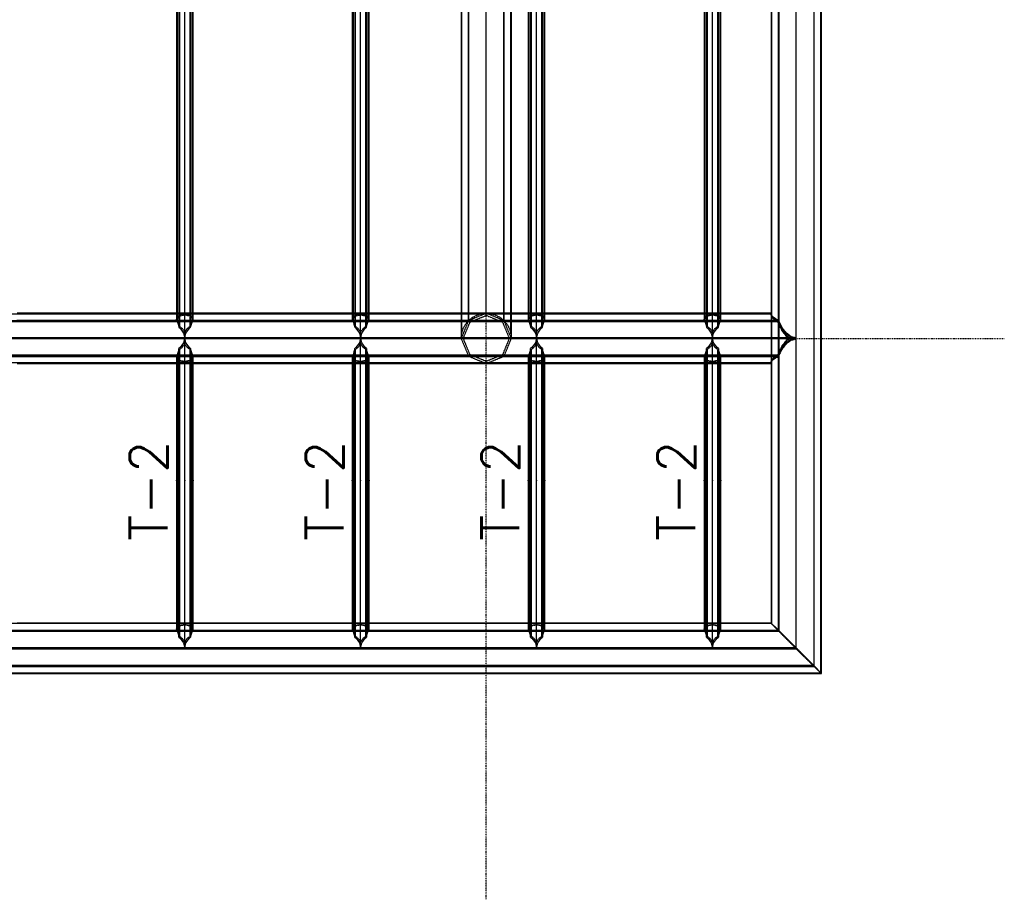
# Model space of a CAD drawing. Extents: x 463450 to 504470, y 98709 to 135344.
# Tile 8 of 20: x 480784 to 486661, y 98709 to 103957. Entities that reach past the tile are written whole.
import ezdxf
from ezdxf.enums import TextEntityAlignment as Align

# ---------------------------------------------------------------- set-up
doc = ezdxf.new("R2010")
doc.units = 0
doc.header["$LTSCALE"] = 10
doc.header["$MEASUREMENT"] = 0
doc.linetypes.add('DASHDOT', pattern=[1, 0.5, -0.25, 0, -0.25])
doc.linetypes.add('HIDDEN', pattern=[0.375, 0.25, -0.125])
doc.layers.get('0').update_dxf_attribs({"linetype": 'CONTINUOUS'})
for name, color, linetype in [('A', 2, 'DASHDOT'), ('FORIR', 4, 'CONTINUOUS'), ('G', 3, 'CONTINUOUS'), ('mark3d', 2, 'CONTINUOUS'), ('TR', 6, 'HIDDEN'), ('TXT1', 7, 'CONTINUOUS')]:
    doc.layers.add(name, color=color, linetype=linetype)
doc.styles.add('POS', font='ROMANS', dxfattribs={"width": 0.7})
doc.styles.get("Standard").update_dxf_attribs({"font": 'txt.shx', "width": 0.7, "oblique": 5})

# ---------------------------------------------------------------- blocks, each defined once
blk = doc.blocks.new('3D_INFOM')
blk.add_point((0, 0))
at = {"layer": 'FORIR', "flags": 1}
blk.add_attdef('MARK', (7.6, -4.3), '', height=5.26, dxfattribs=at)
blk = doc.blocks.new('3D_INFOTEXT')
blk.add_point((0, 0))
at = {"flags": 1}
for tag, p in [('MAR_PEZ', (7.2, 4.1)), ('POS_PEZ', (7.6, -4.3)), ('HANDLE', (7, -38.5)), ('LUN_PRO', (7.2, -21.9)), ('NOM_PRO', (7.6, -13.2)), ('MAT_PRO', (7.6, -30.1))]:
    blk.add_attdef(tag, p, '', height=5.26, dxfattribs=at)
blk = doc.blocks.new('mark3d1')
at = {"layer": 'mark3d', "color": 4, "style": 'POS'}
blk.add_attdef('MARK', text='', height=3, dxfattribs=at).set_placement((7.179, -1.226), align=Align.CENTER)

msp = doc.modelspace()

# ---------------------------------------------------------------- linework, layer by layer
at = {"layer": 'A'}
for p, q in [((483568.7, 98709), (483568.7, 114233)), ((464144.9, 102055.5), (486660.7, 102055.5))]:
    msp.add_line(p, q, dxfattribs=at)
at = {"layer": 'G'}
for p, q in [((485568.7, 100056.7), (485568.7, 111204.5)), ((485524.8, 100102.8), (485524.8, 111162.7)), ((485418.7, 100209.7), (485418.7, 111057.6)), ((481768.7, 102059.3), (481768.7, 109207.9)), ((482818.7, 102059.3), (482818.7, 109207.9)), ((483868.7, 102059.3), (483868.7, 109207.9)), ((484918.7, 102059.3), (484918.7, 109207.9)), ((481733.3, 109144.3), (481733.3, 102121.6)), ((481804, 102121.6), (481804, 109144.3)), ((482783.3, 109144.3), (482783.3, 102121.6)), ((482854, 102121.6), (482854, 109144.3)), ((483833.3, 109144.3), (483833.3, 102121.6)), ((483904, 102121.6), (483904, 109144.3)), ((484883.3, 109144.3), (484883.3, 102121.6)), ((484954, 102121.6), (484954, 109144.3)), ((481718.7, 109095.9), (481718.7, 102168.5)), ((481818.7, 102168.5), (481818.7, 109095.9)), ((482768.7, 109095.9), (482768.7, 102168.5)), ((482868.7, 102168.5), (482868.7, 109095.9)), ((483818.7, 109095.9), (483818.7, 102168.5)), ((483918.7, 102168.5), (483918.7, 109095.9)), ((484868.7, 109095.9), (484868.7, 102168.5)), ((484968.7, 102168.5), (484968.7, 109095.9)), ((485312.6, 102163.6), (485312.6, 109101.1)), ((483418.7, 109054.9), (483418.7, 102205.5)), ((483462.6, 102205.5), (483462.6, 109054.9)), ((483568.7, 102205.5), (483568.7, 109054.9)), ((483674.8, 102205.5), (483674.8, 109054.9)), ((483718.7, 102205.5), (483718.7, 109054.9)), ((485268.7, 109055), (485268.7, 102205.5)), ((481718.7, 102205.5), (480768.7, 102205.5)), ((482768.7, 102205.5), (481818.7, 102205.5)), ((483568.6, 102205.5), (482868.7, 102205.5)), ((483568.4, 102205.5), (483568.7, 102205.5)), ((483568.7, 102205.5), (483569, 102205.5)), ((483818.7, 102205.5), (483568.8, 102205.5)), ((484868.7, 102205.5), (483918.7, 102205.5)), ((485268.7, 102205.5), (484968.7, 102205.5)), ((485271.6, 102194), (485268.7, 102205.5)), ((480766.2, 102163.7), (481721.2, 102163.7)), ((481718.7, 102168.5), (481721.2, 102163.7)), ((481721.2, 102163.7), (481728.9, 102141.4)), ((481808.5, 102141.4), (481816.2, 102163.7)), ((481816.2, 102163.7), (481818.7, 102168.5)), ((481816.2, 102163.7), (482771.2, 102163.7)), ((482768.7, 102168.5), (482771.2, 102163.7)), ((482771.2, 102163.7), (482778.9, 102141.4)), ((482858.5, 102141.4), (482866.2, 102163.7)), ((482866.2, 102163.7), (482868.7, 102168.5)), ((482866.2, 102163.7), (483821.2, 102163.7)), ((483818.7, 102168.5), (483821.2, 102163.7)), ((483821.2, 102163.7), (483828.9, 102141.4)), ((483908.5, 102141.4), (483916.2, 102163.7)), ((483916.2, 102163.7), (483918.7, 102168.5)), ((483916.2, 102163.7), (484871.2, 102163.7)), ((484868.7, 102168.5), (484871.2, 102163.7)), ((484871.2, 102163.7), (484878.9, 102141.4)), ((484958.5, 102141.4), (484966.2, 102163.7)), ((484966.2, 102163.7), (484968.7, 102168.5)), ((484966.2, 102163.7), (485312.6, 102163.7)), ((485280.1, 102182.9), (485271.6, 102194)), ((485294, 102172.6), (485280.1, 102182.9)), ((485312.6, 102163.7), (485294, 102172.6)), ((485312.6, 102163.6), (485312.6, 102163.7)), ((485335.4, 102118.9), (485312.6, 102163.6)), ((481728.9, 102141.4), (481733.3, 102121.6)), ((481733.3, 102121.6), (481741, 102115.7)), ((481741, 102115.7), (481761.6, 102087.7)), ((481761.6, 102087.7), (481768.4, 102059.3)), ((481769, 102059.3), (481775.8, 102087.7)), ((481775.8, 102087.7), (481796.4, 102115.7)), ((481796.4, 102115.7), (481804, 102121.6)), ((481804, 102121.6), (481808.5, 102141.4)), ((482778.9, 102141.4), (482783.3, 102121.6)), ((482783.3, 102121.6), (482791, 102115.7)), ((482791, 102115.7), (482811.6, 102087.7)), ((482811.6, 102087.7), (482818.4, 102059.3)), ((482819, 102059.3), (482825.8, 102087.7)), ((482825.8, 102087.7), (482846.4, 102115.7)), ((482846.4, 102115.7), (482854, 102121.6)), ((482854, 102121.6), (482858.5, 102141.4)), ((483828.9, 102141.4), (483833.3, 102121.6)), ((483833.3, 102121.6), (483841, 102115.7)), ((483841, 102115.7), (483861.6, 102087.7)), ((483861.6, 102087.7), (483868.4, 102059.3)), ((483869, 102059.3), (483875.8, 102087.7)), ((483875.8, 102087.7), (483896.4, 102115.7)), ((483896.4, 102115.7), (483904, 102121.6)), ((483904, 102121.6), (483908.5, 102141.4)), ((484878.9, 102141.4), (484883.3, 102121.6)), ((484883.3, 102121.6), (484891, 102115.7)), ((484891, 102115.7), (484911.6, 102087.7)), ((484911.6, 102087.7), (484918.4, 102059.3)), ((484919, 102059.3), (484925.8, 102087.7)), ((484925.8, 102087.7), (484946.4, 102115.7)), ((484946.4, 102115.7), (484954, 102121.6)), ((484954, 102121.6), (484958.5, 102141.4)), ((485361.3, 102085.8), (485335.4, 102118.9)), ((485389.4, 102065.3), (485361.3, 102085.8)), ((481768.6, 102058.5), (480718.8, 102058.5)), ((481761.6, 102029.2), (481741, 102000.9)), ((481768.6, 102058.5), (481761.6, 102029.2)), ((481768.7, 102059.3), (481768.4, 102059.3)), ((481768.4, 102059.3), (481768.6, 102058.5)), ((481768.7, 100209.7), (481768.7, 102059.3)), ((481769, 102059.3), (481768.7, 102059.3)), ((481768.8, 102058.5), (481769, 102059.3)), ((481775.8, 102029.2), (481768.8, 102058.5)), ((482818.6, 102058.5), (481768.8, 102058.5)), ((481796.4, 102000.9), (481775.8, 102029.2)), ((482811.6, 102029.2), (482791, 102000.9)), ((482818.6, 102058.5), (482811.6, 102029.2)), ((482818.7, 102059.3), (482818.4, 102059.3)), ((482818.4, 102059.3), (482818.6, 102058.5)), ((482818.7, 100209.7), (482818.7, 102059.3)), ((482819, 102059.3), (482818.7, 102059.3)), ((482818.8, 102058.5), (482819, 102059.3)), ((482825.8, 102029.2), (482818.8, 102058.5)), ((483868.6, 102058.5), (482818.8, 102058.5)), ((482846.4, 102000.9), (482825.8, 102029.2)), ((483861.6, 102029.2), (483841, 102000.9)), ((483868.6, 102058.5), (483861.6, 102029.2)), ((483868.7, 102059.3), (483868.4, 102059.3)), ((483868.4, 102059.3), (483868.6, 102058.5)), ((483869, 102059.3), (483868.7, 102059.3)), ((483868.7, 100209.7), (483868.7, 102059.3)), ((483868.8, 102058.5), (483869, 102059.3)), ((483875.8, 102029.2), (483868.8, 102058.5)), ((484918.6, 102058.5), (483868.8, 102058.5)), ((483896.4, 102000.9), (483875.8, 102029.2)), ((484911.6, 102029.2), (484891, 102000.9)), ((484918.6, 102058.5), (484911.6, 102029.2)), ((484918.7, 102059.3), (484918.4, 102059.3)), ((484918.4, 102059.3), (484918.6, 102058.5)), ((484919, 102059.3), (484918.7, 102059.3)), ((484918.7, 100209.7), (484918.7, 102059.3)), ((484918.8, 102058.5), (484919, 102059.3)), ((484925.8, 102029.2), (484918.8, 102058.5)), ((485418.2, 102058.5), (484918.8, 102058.5)), ((484946.4, 102000.9), (484925.8, 102029.2)), ((485335.4, 101997.1), (485361.3, 102030.9)), ((485361.3, 102030.9), (485389.4, 102051.6)), ((485418.2, 102058.5), (485389.4, 102065.3)), ((485389.4, 102051.6), (485418.2, 102058.5)), ((481728.9, 101974.7), (481721.2, 101951.6)), ((481733.3, 101994.9), (481728.9, 101974.7)), ((481741, 102000.9), (481733.3, 101994.9)), ((481733.3, 100272.9), (481733.3, 101994.9)), ((481804, 101994.9), (481796.4, 102000.9)), ((481808.5, 101974.7), (481804, 101994.9)), ((481804, 101994.9), (481804, 100272.9)), ((481816.2, 101951.6), (481808.5, 101974.7)), ((482778.9, 101974.7), (482771.2, 101951.6)), ((482783.3, 101994.9), (482778.9, 101974.7)), ((482791, 102000.9), (482783.3, 101994.9)), ((482783.3, 100272.9), (482783.3, 101994.9)), ((482854, 101994.9), (482846.4, 102000.9)), ((482858.5, 101974.7), (482854, 101994.9)), ((482854, 101994.9), (482854, 100272.9)), ((482866.2, 101951.6), (482858.5, 101974.7)), ((483828.9, 101974.7), (483821.2, 101951.6)), ((483833.3, 101994.9), (483828.9, 101974.7)), ((483841, 102000.9), (483833.3, 101994.9)), ((483833.3, 100272.9), (483833.3, 101994.9)), ((483904, 101994.9), (483896.4, 102000.9)), ((483908.5, 101974.7), (483904, 101994.9)), ((483904, 101994.9), (483904, 100272.9)), ((483916.2, 101951.6), (483908.5, 101974.7)), ((484878.9, 101974.7), (484871.2, 101951.6)), ((484883.3, 101994.9), (484878.9, 101974.7)), ((484891, 102000.9), (484883.3, 101994.9)), ((484883.3, 100272.9), (484883.3, 101994.9)), ((484954, 101994.9), (484946.4, 102000.9)), ((484958.5, 101974.7), (484954, 101994.9)), ((484954, 101994.9), (484954, 100272.9)), ((484966.2, 101951.6), (484958.5, 101974.7)), ((485312.6, 101951.7), (485335.4, 101997.1)), ((481721.2, 101951.6), (480766.2, 101951.6)), ((481721.2, 101951.6), (481718.7, 101946.6)), ((481718.7, 101946.6), (481718.7, 100319.7)), ((481818.7, 101946.6), (481816.2, 101951.6)), ((482771.2, 101951.6), (481816.2, 101951.6)), ((481818.7, 100319.7), (481818.7, 101946.6)), ((482771.2, 101951.6), (482768.7, 101946.6)), ((482768.7, 101946.6), (482768.7, 100319.7)), ((482868.7, 101946.6), (482866.2, 101951.6)), ((483821.2, 101951.6), (482866.2, 101951.6)), ((482868.7, 100319.7), (482868.7, 101946.6)), ((483821.2, 101951.6), (483818.7, 101946.6)), ((483818.7, 101946.6), (483818.7, 100319.7)), ((483918.7, 101946.6), (483916.2, 101951.6)), ((484871.2, 101951.6), (483916.2, 101951.6)), ((483918.7, 100319.7), (483918.7, 101946.6)), ((484871.2, 101951.6), (484868.7, 101946.6)), ((484868.7, 101946.6), (484868.7, 100319.7)), ((484968.7, 101946.6), (484966.2, 101951.6)), ((485312.6, 101951.6), (484966.2, 101951.6)), ((484968.7, 100319.7), (484968.7, 101946.6)), ((485268.7, 101905.6), (485271.6, 101918.3)), ((485271.6, 101918.3), (485280.1, 101930.5)), ((485280.1, 101930.5), (485294, 101941.8)), ((485294, 101941.8), (485312.6, 101951.6)), ((485312.6, 101951.6), (485312.6, 101951.7)), ((485312.6, 100314.9), (485312.6, 101951.7)), ((480768.7, 101905.6), (481718.7, 101905.6)), ((481818.7, 101905.6), (482768.7, 101905.6)), ((482868.7, 101905.6), (483818.7, 101905.6)), ((483568.6, 101905.6), (483568.7, 101905.5)), ((483568.7, 101905.5), (483568.8, 101905.6)), ((483918.7, 101905.6), (484868.7, 101905.6)), ((484968.7, 101905.6), (485268.7, 101905.6)), ((485268.7, 101905.6), (485268.7, 100356.7)), ((481718.7, 100356.7), (480768.7, 100356.7)), ((482768.7, 100356.7), (481818.7, 100356.7)), ((483818.7, 100356.7), (482868.7, 100356.7)), ((484868.7, 100356.7), (483918.7, 100356.7)), ((485268.7, 100356.7), (484968.7, 100356.7)), ((485312.6, 100314.9), (485268.7, 100356.7)), ((480766.2, 100314.9), (481721.2, 100314.9)), ((481718.7, 100319.7), (481721.2, 100314.9)), ((481721.2, 100314.9), (481728.9, 100292.5)), ((481728.9, 100292.5), (481733.3, 100272.9)), ((481733.3, 100272.9), (481741.1, 100266.9)), ((481741.1, 100266.9), (481761.7, 100238.9)), ((481775.7, 100238.9), (481796.3, 100266.9)), ((481796.3, 100266.9), (481804, 100272.9)), ((481804, 100272.9), (481808.5, 100292.5)), ((481808.5, 100292.5), (481816.2, 100314.9)), ((481816.2, 100314.9), (481818.7, 100319.7)), ((481816.2, 100314.9), (482771.2, 100314.9)), ((482768.7, 100319.7), (482771.2, 100314.9)), ((482771.2, 100314.9), (482778.9, 100292.5)), ((482778.9, 100292.5), (482783.3, 100272.9)), ((482783.3, 100272.9), (482791.1, 100266.9)), ((482791.1, 100266.9), (482811.7, 100238.9)), ((482825.7, 100238.9), (482846.3, 100266.9)), ((482846.3, 100266.9), (482854, 100272.9)), ((482854, 100272.9), (482858.5, 100292.5)), ((482858.5, 100292.5), (482866.2, 100314.9)), ((482866.2, 100314.9), (482868.7, 100319.7)), ((482866.2, 100314.9), (483821.2, 100314.9)), ((483818.7, 100319.7), (483821.2, 100314.9)), ((483821.2, 100314.9), (483828.9, 100292.5)), ((483828.9, 100292.5), (483833.3, 100272.9)), ((483833.3, 100272.9), (483841.1, 100266.9)), ((483841.1, 100266.9), (483861.7, 100238.9)), ((483875.7, 100238.9), (483896.3, 100266.9)), ((483896.3, 100266.9), (483904, 100272.9)), ((483904, 100272.9), (483908.5, 100292.5)), ((483908.5, 100292.5), (483916.2, 100314.9)), ((483916.2, 100314.9), (483918.7, 100319.7)), ((483916.2, 100314.9), (484871.2, 100314.9)), ((484868.7, 100319.7), (484871.2, 100314.9)), ((484871.2, 100314.9), (484878.9, 100292.5)), ((484878.9, 100292.5), (484883.3, 100272.9)), ((484883.3, 100272.9), (484891.1, 100266.9)), ((484891.1, 100266.9), (484911.7, 100238.9)), ((484925.7, 100238.9), (484946.3, 100266.9)), ((484946.3, 100266.9), (484954, 100272.9)), ((484954, 100272.9), (484958.5, 100292.5)), ((484958.5, 100292.5), (484966.2, 100314.9)), ((484966.2, 100314.9), (484968.7, 100319.7)), ((484966.2, 100314.9), (485312.6, 100314.9)), ((485418.7, 100209.7), (485312.6, 100314.9)), ((467218.7, 100209.7), (485418.7, 100209.7)), ((481761.7, 100238.9), (481768.7, 100209.7)), ((481768.7, 100209.7), (481775.7, 100238.9)), ((482811.7, 100238.9), (482818.7, 100209.7)), ((482818.7, 100209.7), (482825.7, 100238.9)), ((483861.7, 100238.9), (483868.7, 100209.7)), ((483868.7, 100209.7), (483875.7, 100238.9)), ((484911.7, 100238.9), (484918.7, 100209.7)), ((484918.7, 100209.7), (484925.7, 100238.9)), ((485524.8, 100102.8), (485418.7, 100209.7)), ((467112.6, 100102.8), (485524.8, 100102.8)), ((485568.7, 100056.7), (485524.8, 100102.8)), ((467068.7, 100056.7), (485568.7, 100056.7))]:
    msp.add_line(p, q, dxfattribs=at)
at = {"layer": 'TR'}
for p, q in [((485566, 100059.4), (485566, 111201.9)), ((485522.9, 111160.8), (485522.9, 100104.6)), ((485271.3, 110907.3), (485271.3, 100354)), ((485314.5, 110952.5), (485314.5, 100313)), ((481736.7, 109137.9), (481736.7, 102127.8)), ((481800.7, 102127.8), (481800.7, 109137.9)), ((482786.7, 109137.9), (482786.7, 102127.8)), ((482850.7, 102127.8), (482850.7, 109137.9)), ((483716, 102082.5), (483716, 109178)), ((483836.7, 109137.9), (483836.7, 102127.8)), ((483900.7, 102127.8), (483900.7, 109137.9)), ((484886.7, 109137.9), (484886.7, 102127.8)), ((484950.7, 102127.8), (484950.7, 109137.9)), ((481723.4, 109095.9), (481723.4, 102168.5)), ((481813.9, 102168.5), (481813.9, 109095.9)), ((482773.4, 109095.9), (482773.4, 102168.5)), ((482863.9, 102168.5), (482863.9, 109095.9)), ((483464.5, 102163.1), (483464.5, 109097.3)), ((483672.9, 102163.1), (483672.9, 109097.3)), ((483823.4, 109095.9), (483823.4, 102168.5)), ((483913.9, 102168.5), (483913.9, 109095.9)), ((484873.4, 109095.9), (484873.4, 102168.5)), ((484963.9, 102168.5), (484963.9, 109095.9)), ((483421.3, 109054.9), (483421.3, 102082.5)), ((483672.9, 102199.2), (483672.9, 109054.9)), ((481818.7, 102205.5), (481718.7, 102205.5)), ((482868.7, 102205.5), (482768.7, 102205.5)), ((483418.7, 102205.5), (483418.7, 102055.5)), ((483568.7, 102205.5), (483462.6, 102161.6)), ((483462.6, 102199.2), (483462.6, 102205.5)), ((483511.3, 102194.1), (483539.4, 102202.7)), ((483539.4, 102202.7), (483568.4, 102205.5)), ((483568.8, 102205.5), (483568.6, 102205.5)), ((483674.8, 102161.6), (483568.7, 102205.5)), ((483569, 102205.5), (483598, 102202.7)), ((483598, 102202.7), (483626.1, 102194.1)), ((483674.8, 102161.6), (483674.8, 102205.5)), ((483718.7, 102055.5), (483718.7, 102205.5)), ((483918.7, 102205.5), (483818.7, 102205.5)), ((484968.7, 102205.5), (484868.7, 102205.5)), ((485271.6, 102192.8), (485268.7, 102205.5)), ((485268.7, 102205.5), (485268.7, 102205.5)), ((485268.7, 102205.5), (485268.7, 101905.6)), ((485268.7, 102205.5), (485268.7, 102199.1)), ((485312.7, 102159.5), (467324.7, 102159.5)), ((485309, 102155.1), (467328.4, 102155.1)), ((467328.5, 102159.1), (485308.9, 102159.1)), ((485268.7, 102199.2), (467368.7, 102199.2)), ((481718.7, 102168.5), (481725.6, 102181.9)), ((481721.2, 102163.7), (481816.2, 102163.7)), ((481723.4, 102168.5), (481730.4, 102181.9)), ((481723.4, 102168.5), (481725.9, 102163.7)), ((481725.6, 102181.9), (481733.3, 102191.5)), ((481725.9, 102163.7), (481733.7, 102141.4)), ((481730.4, 102181.9), (481736.7, 102189.8)), ((481733.3, 102191.5), (481750.9, 102195.2)), ((481736.7, 102189.8), (481762.4, 102195.2)), ((481750.9, 102195.2), (481768.7, 102197.3)), ((481762.4, 102195.2), (481768.7, 102196)), ((481768.7, 102197.3), (481786.5, 102195.2)), ((481768.7, 102196), (481775, 102195.2)), ((481775, 102195.2), (481800.7, 102189.8)), ((481786.5, 102195.2), (481804, 102191.5)), ((481800.7, 102189.8), (481807, 102181.9)), ((481803.7, 102141.4), (481811.5, 102163.7)), ((481804, 102191.5), (481811.8, 102181.9)), ((481807, 102181.9), (481813.9, 102168.5)), ((481811.5, 102163.7), (481813.9, 102168.5)), ((481811.8, 102181.9), (481818.7, 102168.5)), ((482768.7, 102168.5), (482775.6, 102181.9)), ((482771.2, 102163.7), (482866.2, 102163.7)), ((482773.4, 102168.5), (482780.4, 102181.9)), ((482773.4, 102168.5), (482775.9, 102163.7)), ((482775.6, 102181.9), (482783.3, 102191.5)), ((482775.9, 102163.7), (482783.7, 102141.4)), ((482780.4, 102181.9), (482786.7, 102189.8)), ((482783.3, 102191.5), (482800.9, 102195.2)), ((482786.7, 102189.8), (482812.4, 102195.2)), ((482800.9, 102195.2), (482818.7, 102197.3)), ((482812.4, 102195.2), (482818.7, 102196)), ((482818.7, 102197.3), (482836.5, 102195.2)), ((482818.7, 102196), (482825, 102195.2)), ((482825, 102195.2), (482850.7, 102189.8)), ((482836.5, 102195.2), (482854, 102191.5)), ((482850.7, 102189.8), (482857, 102181.9)), ((482853.7, 102141.4), (482861.5, 102163.7)), ((482854, 102191.5), (482861.8, 102181.9)), ((482857, 102181.9), (482863.9, 102168.5)), ((482861.5, 102163.7), (482863.9, 102168.5)), ((482861.8, 102181.9), (482868.7, 102168.5)), ((483462.6, 102161.6), (483418.7, 102055.5)), ((483431.4, 102055.5), (483471.6, 102152.6)), ((483444, 102138.9), (483462.6, 102161.6)), ((483462.6, 102161.6), (483462.6, 102199.2)), ((483462.6, 102161.6), (483462.6, 102199.2)), ((483462.6, 102161.6), (483485.4, 102180.3)), ((483471.6, 102152.6), (483568.7, 102192.8)), ((483485.4, 102180.3), (483511.3, 102194.1)), ((483568.7, 102192.8), (483665.8, 102152.6)), ((483626.1, 102194.1), (483652, 102180.3)), ((483652, 102180.3), (483674.8, 102161.6)), ((483665.8, 102152.6), (483706, 102055.5)), ((483674.8, 102161.6), (483693.4, 102138.9)), ((483718.7, 102055.5), (483674.8, 102161.6)), ((483818.7, 102168.5), (483825.6, 102181.9)), ((483821.2, 102163.7), (483916.2, 102163.7)), ((483823.4, 102168.5), (483830.4, 102181.9)), ((483823.4, 102168.5), (483825.9, 102163.7)), ((483825.6, 102181.9), (483833.3, 102191.5)), ((483825.9, 102163.7), (483833.7, 102141.4)), ((483830.4, 102181.9), (483836.7, 102189.8)), ((483833.3, 102191.5), (483850.9, 102195.2)), ((483836.7, 102189.8), (483862.4, 102195.2)), ((483850.9, 102195.2), (483868.7, 102197.3)), ((483862.4, 102195.2), (483868.7, 102196)), ((483868.7, 102197.3), (483886.5, 102195.2)), ((483868.7, 102196), (483875, 102195.2)), ((483875, 102195.2), (483900.7, 102189.8)), ((483886.5, 102195.2), (483904, 102191.5)), ((483900.7, 102189.8), (483907, 102181.9)), ((483903.7, 102141.4), (483911.5, 102163.7)), ((483904, 102191.5), (483911.8, 102181.9)), ((483907, 102181.9), (483913.9, 102168.5)), ((483911.5, 102163.7), (483913.9, 102168.5)), ((483911.8, 102181.9), (483918.7, 102168.5)), ((484868.7, 102168.5), (484875.6, 102181.9)), ((484871.2, 102163.7), (484966.2, 102163.7)), ((484873.4, 102168.5), (484880.4, 102181.9)), ((484873.4, 102168.5), (484875.9, 102163.7)), ((484875.6, 102181.9), (484883.3, 102191.5)), ((484875.9, 102163.7), (484883.7, 102141.4)), ((484880.4, 102181.9), (484886.7, 102189.8)), ((484883.3, 102191.5), (484900.9, 102195.2)), ((484886.7, 102189.8), (484912.4, 102195.2)), ((484900.9, 102195.2), (484918.7, 102197.3)), ((484912.4, 102195.2), (484918.7, 102196)), ((484918.7, 102197.3), (484936.5, 102195.2)), ((484918.7, 102196), (484925, 102195.2)), ((484925, 102195.2), (484950.7, 102189.8)), ((484936.5, 102195.2), (484954, 102191.5)), ((484950.7, 102189.8), (484957, 102181.9)), ((484953.7, 102141.4), (484961.5, 102163.7)), ((484954, 102191.5), (484961.8, 102181.9)), ((484957, 102181.9), (484963.9, 102168.5)), ((484961.5, 102163.7), (484963.9, 102168.5)), ((484961.8, 102181.9), (484968.7, 102168.5)), ((485271.6, 102186.5), (485268.7, 102199.2)), ((485268.7, 102199.2), (485268.7, 102199.1)), ((485271.6, 102187.6), (485268.7, 102199.1)), ((485280.1, 102180.6), (485271.6, 102192.8)), ((485280.1, 102176.5), (485271.6, 102187.6)), ((485280.1, 102174.3), (485271.6, 102186.5)), ((485294, 102169.4), (485280.1, 102180.6)), ((485294, 102166.3), (485280.1, 102176.5)), ((485294, 102163), (485280.1, 102174.3)), ((485312.6, 102159.5), (485294, 102169.4)), ((485308.9, 102159.1), (485294, 102166.3)), ((485309, 102155.1), (485294, 102163)), ((485312.6, 102148.3), (485308.9, 102159.1)), ((485312.6, 102144.2), (485309, 102155.1)), ((485312.6, 101951.7), (485312.6, 102163.6)), ((485312.7, 102159.5), (485312.6, 102159.5)), ((485335.4, 102103.6), (485312.6, 102148.3)), ((485335.4, 102098.8), (485312.6, 102144.2)), ((485335.4, 102114.2), (485312.7, 102159.5)), ((481733.7, 102141.4), (481736.7, 102127.8)), ((481736.7, 102127.8), (481752.5, 102115.7)), ((481752.5, 102115.7), (481768.7, 102093.7)), ((481768.7, 102093.7), (481784.9, 102115.7)), ((481784.9, 102115.7), (481800.7, 102127.8)), ((481800.7, 102127.8), (481803.7, 102141.4)), ((482783.7, 102141.4), (482786.7, 102127.8)), ((482786.7, 102127.8), (482802.5, 102115.7)), ((482802.5, 102115.7), (482818.7, 102093.7)), ((482818.7, 102093.7), (482834.9, 102115.7)), ((482834.9, 102115.7), (482850.7, 102127.8)), ((482850.7, 102127.8), (482853.7, 102141.4)), ((483418.7, 102055.5), (483421.6, 102084.8)), ((483421.6, 102084.8), (483430.1, 102112.9)), ((483430.1, 102112.9), (483444, 102138.9)), ((483693.4, 102138.9), (483707.3, 102112.9)), ((483707.3, 102112.9), (483715.8, 102084.8)), ((483715.8, 102084.8), (483718.7, 102055.5)), ((483833.7, 102141.4), (483836.7, 102127.8)), ((483836.7, 102127.8), (483852.5, 102115.7)), ((483852.5, 102115.7), (483868.7, 102093.7)), ((483868.7, 102093.7), (483884.9, 102115.7)), ((483884.9, 102115.7), (483900.7, 102127.8)), ((483900.7, 102127.8), (483903.7, 102141.4)), ((484883.7, 102141.4), (484886.7, 102127.8)), ((484886.7, 102127.8), (484902.5, 102115.7)), ((484902.5, 102115.7), (484918.7, 102093.7)), ((484918.7, 102093.7), (484934.9, 102115.7)), ((484934.9, 102115.7), (484950.7, 102127.8)), ((484950.7, 102127.8), (484953.7, 102141.4)), ((485361.3, 102080.4), (485335.4, 102114.2)), ((485361.3, 102070.4), (485335.4, 102103.6)), ((485361.3, 102065.1), (485335.4, 102098.8)), ((485418.7, 102052.5), (467218.7, 102052.5)), ((485378.2, 102052.7), (467259.2, 102052.7)), ((485377.8, 102058.4), (467259.5, 102058.4)), ((481768.4, 102059.3), (481769, 102059.3)), ((481768.8, 102058.5), (481768.6, 102058.5)), ((482818.4, 102059.3), (482819, 102059.3)), ((482818.8, 102058.5), (482818.6, 102058.5)), ((483418.7, 102055.5), (483462.6, 101949.5)), ((483471.6, 101958.5), (483431.4, 102055.5)), ((483693.9, 102026.3), (483665.8, 101958.5)), ((483674.8, 101949.5), (483718.7, 102055.5)), ((483706, 102055.5), (483693.9, 102026.3)), ((483868.4, 102059.3), (483869, 102059.3)), ((483868.8, 102058.5), (483868.6, 102058.5)), ((484918.4, 102059.3), (484919, 102059.3)), ((484918.8, 102058.5), (484918.6, 102058.5)), ((485335.4, 102012.5), (485361.3, 102046.2)), ((485335.4, 102007.2), (485361.3, 102040.4)), ((485335.4, 101991.9), (485361.3, 102025.1)), ((485389.4, 102059.7), (485361.3, 102080.4)), ((485377.8, 102058.4), (485361.3, 102070.4)), ((485378.2, 102052.7), (485361.3, 102065.1)), ((485361.3, 102046.2), (485377.8, 102058.4)), ((485361.3, 102040.4), (485378.2, 102052.7)), ((485361.3, 102025.1), (485389.4, 102045.5)), ((485418.7, 102052.7), (485389.4, 102059.7)), ((485389.4, 102045.5), (485418.7, 102052.4)), ((481733.7, 101974.7), (481725.9, 101951.6)), ((481736.7, 101988.6), (481733.7, 101974.7)), ((481752.5, 102000.9), (481736.7, 101988.6)), ((481736.7, 101988.6), (481736.7, 100279.1)), ((481768.7, 102023.2), (481752.5, 102000.9)), ((481784.9, 102000.9), (481768.7, 102023.2)), ((481800.7, 101988.6), (481784.9, 102000.9)), ((481800.7, 100279.1), (481800.7, 101988.6)), ((481803.7, 101974.7), (481800.7, 101988.6)), ((481811.5, 101951.6), (481803.7, 101974.7)), ((482783.7, 101974.7), (482775.9, 101951.6)), ((482786.7, 101988.6), (482783.7, 101974.7)), ((482802.5, 102000.9), (482786.7, 101988.6)), ((482786.7, 101988.6), (482786.7, 100279.1)), ((482818.7, 102023.2), (482802.5, 102000.9)), ((482834.9, 102000.9), (482818.7, 102023.2)), ((482850.7, 101988.6), (482834.9, 102000.9)), ((482850.7, 100279.1), (482850.7, 101988.6)), ((482853.7, 101974.7), (482850.7, 101988.6)), ((482861.5, 101951.6), (482853.7, 101974.7)), ((483833.7, 101974.7), (483825.9, 101951.6)), ((483836.7, 101988.6), (483833.7, 101974.7)), ((483852.5, 102000.9), (483836.7, 101988.6)), ((483836.7, 101988.6), (483836.7, 100279.1)), ((483868.7, 102023.2), (483852.5, 102000.9)), ((483884.9, 102000.9), (483868.7, 102023.2)), ((483900.7, 101988.6), (483884.9, 102000.9)), ((483900.7, 100279.1), (483900.7, 101988.6)), ((483903.7, 101974.7), (483900.7, 101988.6)), ((483911.5, 101951.6), (483903.7, 101974.7)), ((484883.7, 101974.7), (484875.9, 101951.6)), ((484886.7, 101988.6), (484883.7, 101974.7)), ((484902.5, 102000.9), (484886.7, 101988.6)), ((484886.7, 101988.6), (484886.7, 100279.1)), ((484918.7, 102023.2), (484902.5, 102000.9)), ((484934.9, 102000.9), (484918.7, 102023.2)), ((484950.7, 101988.6), (484934.9, 102000.9)), ((484950.7, 100279.1), (484950.7, 101988.6)), ((484953.7, 101974.7), (484950.7, 101988.6)), ((484961.5, 101951.6), (484953.7, 101974.7)), ((485308.9, 101956), (485312.6, 101967.1)), ((485312.6, 101967.1), (485335.4, 102012.5)), ((485312.6, 101962.6), (485335.4, 102007.2)), ((485312.7, 101947.4), (485335.4, 101991.9)), ((467324.7, 101947.4), (485312.7, 101947.4)), ((467328.4, 101952), (485309, 101952)), ((485308.9, 101956), (467328.5, 101956)), ((467368.7, 101911.9), (485268.7, 101911.9)), ((481725.6, 101932.5), (481718.7, 101946.6)), ((481816.2, 101951.6), (481721.2, 101951.6)), ((481725.9, 101951.6), (481723.4, 101946.6)), ((481730.4, 101932.5), (481723.4, 101946.6)), ((481723.4, 101946.6), (481723.4, 100319.7)), ((481733.3, 101922.2), (481725.6, 101932.5)), ((481736.7, 101924), (481730.4, 101932.5)), ((481750.9, 101918.1), (481733.3, 101922.2)), ((481762.4, 101918.1), (481736.7, 101924)), ((481768.7, 101915.8), (481750.9, 101918.1)), ((481768.7, 101917.3), (481762.4, 101918.1)), ((481786.5, 101918.1), (481768.7, 101915.8)), ((481775, 101918.1), (481768.7, 101917.3)), ((481800.7, 101924), (481775, 101918.1)), ((481804, 101922.2), (481786.5, 101918.1)), ((481807, 101932.5), (481800.7, 101924)), ((481811.8, 101932.5), (481804, 101922.2)), ((481813.9, 101946.6), (481807, 101932.5)), ((481813.9, 101946.6), (481811.5, 101951.6)), ((481818.7, 101946.6), (481811.8, 101932.5)), ((481813.9, 100319.7), (481813.9, 101946.6)), ((482775.6, 101932.5), (482768.7, 101946.6)), ((482866.2, 101951.6), (482771.2, 101951.6)), ((482775.9, 101951.6), (482773.4, 101946.6)), ((482780.4, 101932.5), (482773.4, 101946.6)), ((482773.4, 101946.6), (482773.4, 100319.7)), ((482783.3, 101922.2), (482775.6, 101932.5)), ((482786.7, 101924), (482780.4, 101932.5)), ((482800.9, 101918.1), (482783.3, 101922.2)), ((482812.4, 101918.1), (482786.7, 101924)), ((482818.7, 101915.8), (482800.9, 101918.1)), ((482818.7, 101917.3), (482812.4, 101918.1)), ((482836.5, 101918.1), (482818.7, 101915.8)), ((482825, 101918.1), (482818.7, 101917.3)), ((482850.7, 101924), (482825, 101918.1)), ((482854, 101922.2), (482836.5, 101918.1)), ((482857, 101932.5), (482850.7, 101924)), ((482861.8, 101932.5), (482854, 101922.2)), ((482863.9, 101946.6), (482857, 101932.5)), ((482863.9, 101946.6), (482861.5, 101951.6)), ((482868.7, 101946.6), (482861.8, 101932.5)), ((482863.9, 100319.7), (482863.9, 101946.6)), ((483462.6, 101949.5), (483568.6, 101905.6)), ((483568.7, 101918.2), (483471.6, 101958.5)), ((483665.8, 101958.5), (483568.7, 101918.2)), ((483568.8, 101905.6), (483674.8, 101949.5)), ((483825.6, 101932.5), (483818.7, 101946.6)), ((483916.2, 101951.6), (483821.2, 101951.6)), ((483825.9, 101951.6), (483823.4, 101946.6)), ((483830.4, 101932.5), (483823.4, 101946.6)), ((483823.4, 101946.6), (483823.4, 100319.7)), ((483833.3, 101922.2), (483825.6, 101932.5)), ((483836.7, 101924), (483830.4, 101932.5)), ((483850.9, 101918.1), (483833.3, 101922.2)), ((483862.4, 101918.1), (483836.7, 101924)), ((483868.7, 101915.8), (483850.9, 101918.1)), ((483868.7, 101917.3), (483862.4, 101918.1)), ((483886.5, 101918.1), (483868.7, 101915.8)), ((483875, 101918.1), (483868.7, 101917.3)), ((483900.7, 101924), (483875, 101918.1)), ((483904, 101922.2), (483886.5, 101918.1)), ((483907, 101932.5), (483900.7, 101924)), ((483911.8, 101932.5), (483904, 101922.2)), ((483913.9, 101946.6), (483907, 101932.5)), ((483913.9, 101946.6), (483911.5, 101951.6)), ((483918.7, 101946.6), (483911.8, 101932.5)), ((483913.9, 100319.7), (483913.9, 101946.6)), ((484875.6, 101932.5), (484868.7, 101946.6)), ((484966.2, 101951.6), (484871.2, 101951.6)), ((484875.9, 101951.6), (484873.4, 101946.6)), ((484880.4, 101932.5), (484873.4, 101946.6)), ((484873.4, 101946.6), (484873.4, 100319.7)), ((484883.3, 101922.2), (484875.6, 101932.5)), ((484886.7, 101924), (484880.4, 101932.5)), ((484900.9, 101918.1), (484883.3, 101922.2)), ((484912.4, 101918.1), (484886.7, 101924)), ((484918.7, 101915.8), (484900.9, 101918.1)), ((484918.7, 101917.3), (484912.4, 101918.1)), ((484936.5, 101918.1), (484918.7, 101915.8)), ((484925, 101918.1), (484918.7, 101917.3)), ((484950.7, 101924), (484925, 101918.1)), ((484954, 101922.2), (484936.5, 101918.1)), ((484957, 101932.5), (484950.7, 101924)), ((484961.8, 101932.5), (484954, 101922.2)), ((484963.9, 101946.6), (484957, 101932.5)), ((484963.9, 101946.6), (484961.5, 101951.6)), ((484968.7, 101946.6), (484961.8, 101932.5)), ((484963.9, 100319.7), (484963.9, 101946.6)), ((485268.7, 101911.9), (485271.6, 101924.6)), ((485268.7, 101911.9), (485271.6, 101923.4)), ((485268.7, 101905.6), (485271.6, 101917.1)), ((485268.7, 101911.9), (485268.7, 101911.9)), ((485268.7, 101911.9), (485268.7, 101905.6)), ((485271.6, 101924.6), (485280.1, 101936.9)), ((485271.6, 101923.4), (485280.1, 101934.5)), ((485271.6, 101917.1), (485280.1, 101928.2)), ((485280.1, 101936.9), (485294, 101948.1)), ((485280.1, 101934.5), (485294, 101944.7)), ((485280.1, 101928.2), (485294, 101938.4)), ((485294, 101948.1), (485308.9, 101956)), ((485294, 101944.7), (485309, 101952)), ((485294, 101938.4), (485312.6, 101947.4)), ((485309, 101952), (485312.6, 101962.6)), ((485312.6, 101947.4), (485312.7, 101947.4)), ((481718.7, 101905.6), (481818.7, 101905.6)), ((482768.7, 101905.6), (482868.7, 101905.6)), ((483818.7, 101905.6), (483918.7, 101905.6)), ((484868.7, 101905.6), (484968.7, 101905.6)), ((485268.7, 101905.6), (485268.7, 101905.6)), ((485271.3, 100354), (467366, 100354)), ((481818.7, 100356.7), (481718.7, 100356.7)), ((481718.7, 100319.7), (481725.6, 100333.1)), ((481723.4, 100319.7), (481730.3, 100333.1)), ((481725.6, 100333.1), (481733.3, 100342.7)), ((481730.3, 100333.1), (481736.7, 100341)), ((481733.3, 100342.7), (481750.8, 100346.4)), ((481736.7, 100341), (481762.3, 100346.4)), ((481750.8, 100346.4), (481768.7, 100348.5)), ((481762.3, 100346.4), (481768.7, 100347.2)), ((481768.7, 100348.5), (481786.6, 100346.4)), ((481768.7, 100347.2), (481775.1, 100346.4)), ((481775.1, 100346.4), (481800.7, 100341)), ((481786.6, 100346.4), (481804, 100342.7)), ((481800.7, 100341), (481807, 100333.1)), ((481804, 100342.7), (481811.8, 100333.1)), ((481807, 100333.1), (481813.9, 100319.7)), ((481811.8, 100333.1), (481818.7, 100319.7)), ((482868.7, 100356.7), (482768.7, 100356.7)), ((482768.7, 100319.7), (482775.6, 100333.1)), ((482773.4, 100319.7), (482780.3, 100333.1)), ((482775.6, 100333.1), (482783.3, 100342.7)), ((482780.3, 100333.1), (482786.7, 100341)), ((482783.3, 100342.7), (482800.8, 100346.4)), ((482786.7, 100341), (482812.3, 100346.4)), ((482800.8, 100346.4), (482818.7, 100348.5)), ((482812.3, 100346.4), (482818.7, 100347.2)), ((482818.7, 100348.5), (482836.6, 100346.4)), ((482818.7, 100347.2), (482825.1, 100346.4)), ((482825.1, 100346.4), (482850.7, 100341)), ((482836.6, 100346.4), (482854, 100342.7)), ((482850.7, 100341), (482857, 100333.1)), ((482854, 100342.7), (482861.8, 100333.1)), ((482857, 100333.1), (482863.9, 100319.7)), ((482861.8, 100333.1), (482868.7, 100319.7)), ((483918.7, 100356.7), (483818.7, 100356.7)), ((483818.7, 100319.7), (483825.6, 100333.1)), ((483823.4, 100319.7), (483830.3, 100333.1)), ((483825.6, 100333.1), (483833.3, 100342.7)), ((483830.3, 100333.1), (483836.7, 100341)), ((483833.3, 100342.7), (483850.8, 100346.4)), ((483836.7, 100341), (483862.3, 100346.4)), ((483850.8, 100346.4), (483868.7, 100348.5)), ((483862.3, 100346.4), (483868.7, 100347.2)), ((483868.7, 100348.5), (483886.6, 100346.4)), ((483868.7, 100347.2), (483875.1, 100346.4)), ((483875.1, 100346.4), (483900.7, 100341)), ((483886.6, 100346.4), (483904, 100342.7)), ((483900.7, 100341), (483907, 100333.1)), ((483904, 100342.7), (483911.8, 100333.1)), ((483907, 100333.1), (483913.9, 100319.7)), ((483911.8, 100333.1), (483918.7, 100319.7)), ((484968.7, 100356.7), (484868.7, 100356.7)), ((484868.7, 100319.7), (484875.6, 100333.1)), ((484873.4, 100319.7), (484880.3, 100333.1)), ((484875.6, 100333.1), (484883.3, 100342.7)), ((484880.3, 100333.1), (484886.7, 100341)), ((484883.3, 100342.7), (484900.8, 100346.4)), ((484886.7, 100341), (484912.3, 100346.4)), ((484900.8, 100346.4), (484918.7, 100348.5)), ((484912.3, 100346.4), (484918.7, 100347.2)), ((484918.7, 100348.5), (484936.6, 100346.4)), ((484918.7, 100347.2), (484925.1, 100346.4)), ((484925.1, 100346.4), (484950.7, 100341)), ((484936.6, 100346.4), (484954, 100342.7)), ((484950.7, 100341), (484957, 100333.1)), ((484954, 100342.7), (484961.8, 100333.1)), ((484957, 100333.1), (484963.9, 100319.7)), ((484961.8, 100333.1), (484968.7, 100319.7)), ((485312.6, 100310.6), (485268.7, 100356.7)), ((485314.5, 100313), (485271.3, 100354)), ((485314.5, 100308.8), (485271.3, 100354)), ((485314.5, 100313), (467322.9, 100313)), ((467322.9, 100308.8), (485314.5, 100308.8)), ((485312.6, 100310.6), (467324.8, 100310.6)), ((481721.2, 100314.9), (481816.2, 100314.9)), ((481723.4, 100319.7), (481726, 100314.9)), ((481726, 100314.9), (481733.7, 100292.5)), ((481733.7, 100292.5), (481736.7, 100279.1)), ((481736.7, 100279.1), (481752.6, 100266.9)), ((481752.6, 100266.9), (481768.7, 100245)), ((481768.7, 100245), (481784.8, 100266.9)), ((481784.8, 100266.9), (481800.7, 100279.1)), ((481800.7, 100279.1), (481803.7, 100292.5)), ((481803.7, 100292.5), (481811.4, 100314.9)), ((481811.4, 100314.9), (481813.9, 100319.7)), ((482771.2, 100314.9), (482866.2, 100314.9)), ((482773.4, 100319.7), (482776, 100314.9)), ((482776, 100314.9), (482783.7, 100292.5)), ((482783.7, 100292.5), (482786.7, 100279.1)), ((482786.7, 100279.1), (482802.6, 100266.9)), ((482802.6, 100266.9), (482818.7, 100245)), ((482818.7, 100245), (482834.8, 100266.9)), ((482834.8, 100266.9), (482850.7, 100279.1)), ((482850.7, 100279.1), (482853.7, 100292.5)), ((482853.7, 100292.5), (482861.4, 100314.9)), ((482861.4, 100314.9), (482863.9, 100319.7)), ((483821.2, 100314.9), (483916.2, 100314.9)), ((483823.4, 100319.7), (483826, 100314.9)), ((483826, 100314.9), (483833.7, 100292.5)), ((483833.7, 100292.5), (483836.7, 100279.1)), ((483836.7, 100279.1), (483852.6, 100266.9)), ((483852.6, 100266.9), (483868.7, 100245)), ((483868.7, 100245), (483884.8, 100266.9)), ((483884.8, 100266.9), (483900.7, 100279.1)), ((483900.7, 100279.1), (483903.7, 100292.5)), ((483903.7, 100292.5), (483911.4, 100314.9)), ((483911.4, 100314.9), (483913.9, 100319.7)), ((484871.2, 100314.9), (484966.2, 100314.9)), ((484873.4, 100319.7), (484876, 100314.9)), ((484876, 100314.9), (484883.7, 100292.5)), ((484883.7, 100292.5), (484886.7, 100279.1)), ((484886.7, 100279.1), (484902.6, 100266.9)), ((484902.6, 100266.9), (484918.7, 100245)), ((484918.7, 100245), (484934.8, 100266.9)), ((484934.8, 100266.9), (484950.7, 100279.1)), ((484950.7, 100279.1), (484953.7, 100292.5)), ((484953.7, 100292.5), (484961.4, 100314.9)), ((484961.4, 100314.9), (484963.9, 100319.7)), ((485312.6, 100310.6), (485312.6, 100314.9)), ((485418.7, 100203.7), (485312.6, 100310.6)), ((485418.7, 100209.7), (485314.5, 100313)), ((485314.5, 100308.8), (485314.5, 100313)), ((485418.7, 100203.8), (485314.5, 100308.8)), ((485418.7, 100209.7), (467218.7, 100209.7)), ((467218.7, 100203.8), (485418.7, 100203.8)), ((467218.7, 100203.7), (485418.7, 100203.7)), ((485418.7, 100209.7), (485418.7, 100209.7)), ((485522.9, 100104.6), (485418.7, 100209.7)), ((485418.7, 100203.8), (485418.7, 100209.7)), ((485418.7, 100203.8), (485418.7, 100203.7)), ((485522.9, 100100.5), (485418.7, 100203.8)), ((485524.8, 100098.6), (485418.7, 100203.7)), ((467112.6, 100098.6), (485524.8, 100098.6)), ((485522.9, 100104.6), (467114.5, 100104.6)), ((467114.5, 100100.5), (485522.9, 100100.5)), ((485566, 100059.4), (485522.9, 100104.6)), ((485522.9, 100100.5), (485522.9, 100104.6)), ((485566, 100059.4), (485522.9, 100100.5)), ((485524.8, 100102.8), (485524.8, 100098.6)), ((485524.8, 100098.6), (485568.7, 100056.7)), ((467071.3, 100059.4), (485566, 100059.4))]:
    msp.add_line(p, q, dxfattribs=at)

# ---------------------------------------------------------------- block references
for p in [(483568.7, 102205.5), (483868.7, 102055.5), (481718.7, 101207.8), (481818.7, 101207.8), (482768.7, 101207.8), (482868.7, 101207.8), (483818.7, 101207.8), (483918.7, 101207.8), (484868.7, 101207.8), (484968.7, 101207.8)]:
    msp.add_blockref('3D_INFOTEXT', p)
at = {"layer": 'G'}
for p in [(483568.7, 102055.5), (481768.7, 101207.8), (482818.7, 101207.8), (483868.7, 101207.8), (484918.7, 101207.8)]:
    msp.add_blockref('3D_INFOM', p, dxfattribs=at)
at = {"layer": 'TXT1', "xscale": 75, "yscale": 75, "zscale": 75, "rotation": 90}
for p in [(481573.7, 100608.4), (482623.7, 100608.4), (483673.7, 100608.4), (484723.7, 100608.4)]:
    msp.add_blockref('mark3d1', p, dxfattribs=at).add_auto_attribs({'MARK': 'T-2'})

doc.saveas('drawing.dxf')
